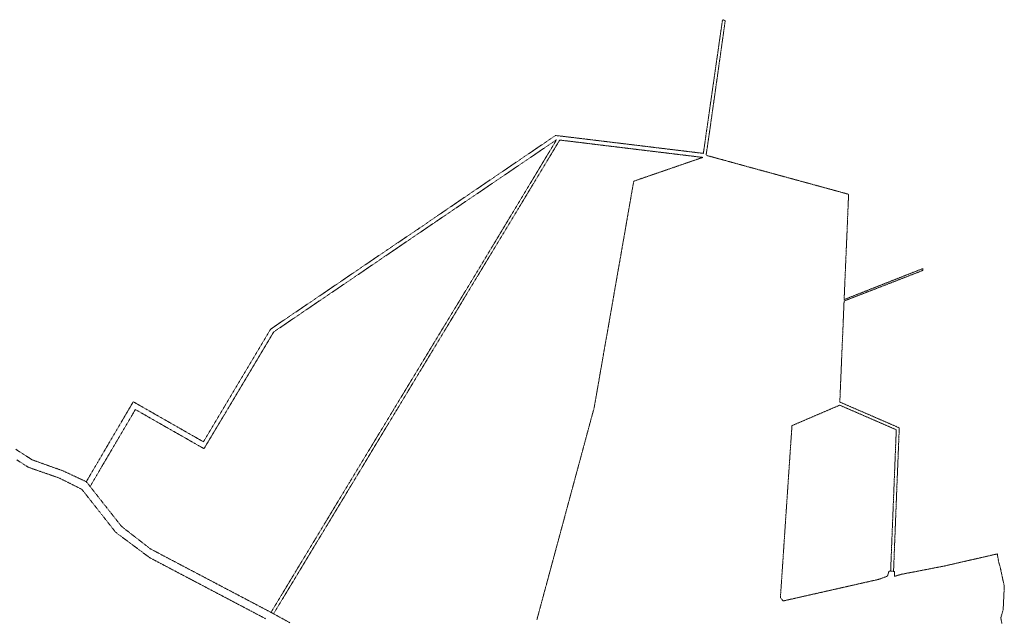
# Model space of a CAD drawing. Header units: metres. Extents: x 8430084 to 8437887, y 5768320 to 5771876.
# Tile 48 of 50: x 8432963 to 8434655, y 5770848 to 5771876. Entities that reach past the tile are written whole.
import ezdxf

# ---------------------------------------------------------------- set-up
doc = ezdxf.new("R2010")
doc.units = ezdxf.units.M
doc.header["$MEASUREMENT"] = 0
doc.linetypes.add('GUZ', pattern=[1, 0.5, -0.5])
doc.layers.add('Uzytki', color=253, linetype='GUZ', lineweight=18)

msp = doc.modelspace()

# ---------------------------------------------------------------- linework, layer by layer
at = {"layer": 'Uzytki'}
for p, q in [((8434171, 5771876.3), (8434138.1, 5771646.6)), ((8434175.7, 5771874.7), (8434171, 5771876.3)), ((8434172.5, 5771852), (8434175.7, 5771874.7)), ((8434159.2, 5771757.5), (8434172.5, 5771852)), ((8434151.9, 5771706), (8434159.2, 5771757.5)), ((8434145.8, 5771663.2), (8434151.9, 5771706)), ((8433879.9, 5771674.5), (8433696, 5771549.5)), ((8433885.9, 5771670.1), (8433750.4, 5771444.9)), ((8433752, 5771579.1), (8433885.9, 5771670.1)), ((8433820.3, 5771551.9), (8433891.3, 5771669.5)), ((8433884.1, 5771677.4), (8433879.9, 5771674.5)), ((8433984.9, 5771665.2), (8433884.1, 5771677.4)), ((8433891.3, 5771669.5), (8433980.2, 5771658.7)), ((8433996.6, 5771663.8), (8433984.9, 5771665.2)), ((8434021.2, 5771660.8), (8433996.6, 5771663.8)), ((8434143.8, 5771650.2), (8434145.8, 5771663.2)), ((8433980.2, 5771658.7), (8434072.5, 5771647.5)), ((8434064.5, 5771655.5), (8434021.2, 5771660.8)), ((8434071.2, 5771654.7), (8434064.5, 5771655.5)), ((8434099.4, 5771651.3), (8434071.2, 5771654.7)), ((8434072.5, 5771647.5), (8434137.1, 5771639.7)), ((8434138.1, 5771646.6), (8434099.4, 5771651.3)), ((8434142.7, 5771643.3), (8434143.8, 5771650.2)), ((8434137.1, 5771639.7), (8434018.5, 5771598.8)), ((8434153.4, 5771640.4), (8434142.7, 5771643.3)), ((8434170.3, 5771635.8), (8434153.4, 5771640.4)), ((8434187.2, 5771631.2), (8434170.3, 5771635.8)), ((8434222.3, 5771621.5), (8434187.2, 5771631.2)), ((8434245.1, 5771615.3), (8434222.3, 5771621.5)), ((8434268.2, 5771609), (8434245.1, 5771615.3)), ((8434018.5, 5771598.8), (8434011.9, 5771561.3)), ((8434297.4, 5771601), (8434268.2, 5771609)), ((8434323.2, 5771594), (8434297.4, 5771601)), ((8434355, 5771585.3), (8434323.2, 5771594)), ((8433721.3, 5771558.3), (8433752, 5771579.1)), ((8434387.7, 5771576.3), (8434355, 5771585.3)), ((8434011.9, 5771561.3), (8433995.4, 5771466.5)), ((8434386.6, 5771550.9), (8434387.6, 5771574.5)), ((8434387.6, 5771574.5), (8434387.7, 5771576.3)), ((8433696, 5771549.5), (8433648.5, 5771516.9)), ((8433679.2, 5771529.7), (8433721.3, 5771558.3)), ((8433795.3, 5771510.5), (8433820.3, 5771551.9)), ((8434385.6, 5771527.2), (8434386.6, 5771550.9)), ((8433606.1, 5771480), (8433679.2, 5771529.7)), ((8434385.1, 5771514), (8434385.6, 5771527.2)), ((8433648.5, 5771516.9), (8433594.3, 5771480.4)), ((8433730.2, 5771402.8), (8433795.3, 5771510.5)), ((8434384.8, 5771507.3), (8434385.1, 5771514)), ((8434383.9, 5771487.3), (8434384.8, 5771507.3)), ((8433594.3, 5771480.4), (8433516.1, 5771427.2)), ((8433519.9, 5771421.3), (8433606.1, 5771480)), ((8434382.8, 5771461.6), (8434383.9, 5771487.3)), ((8433995.4, 5771466.5), (8433991.8, 5771446.1)), ((8434380, 5771395.4), (8434382.8, 5771461.6)), ((8433750.4, 5771444.9), (8433683.1, 5771333.9)), ((8433991.8, 5771446.1), (8433988.9, 5771429.6)), ((8434379.9, 5771392.9), (8434515.3, 5771445.5)), ((8434515.5, 5771448.8), (8434380, 5771395.4)), ((8434515.3, 5771445.5), (8434515.5, 5771448.8)), ((8433516.1, 5771427.2), (8433485.5, 5771406.3)), ((8433988.9, 5771429.6), (8433975.1, 5771350.3)), ((8433472.7, 5771389.3), (8433519.9, 5771421.3)), ((8433485.5, 5771406.3), (8433408.5, 5771354.1)), ((8433718.4, 5771383.1), (8433730.2, 5771402.8)), ((8434378.9, 5771369.6), (8434379.9, 5771392.9)), ((8433399.9, 5771339.8), (8433472.7, 5771389.3)), ((8433705.1, 5771361.1), (8433718.4, 5771383.1)), ((8433651.1, 5771271.8), (8433705.1, 5771361.1)), ((8434378.1, 5771349), (8434378.9, 5771369.6)), ((8433394.7, 5771344.7), (8433316.6, 5771213.8)), ((8433408.5, 5771354.1), (8433394.7, 5771344.7)), ((8433975.1, 5771350.3), (8433968.3, 5771312)), ((8434377.2, 5771328.4), (8434378.1, 5771349)), ((8433321.2, 5771207.9), (8433399.9, 5771339.8)), ((8433683.1, 5771333.9), (8433606.2, 5771206.9)), ((8434376.3, 5771308.1), (8434377.2, 5771328.4)), ((8433968.3, 5771312), (8433965.2, 5771294)), ((8434375, 5771276.8), (8434376.3, 5771308.1)), ((8433964.9, 5771292.3), (8433961.9, 5771275.3)), ((8433965.2, 5771294), (8433964.9, 5771292.3)), ((8433961.9, 5771275.3), (8433955.8, 5771240.1)), ((8434373.8, 5771248.9), (8434375, 5771276.8)), ((8433629.6, 5771236.2), (8433651.1, 5771271.8)), ((8433955.8, 5771240.1), (8433950.4, 5771209.4)), ((8434372.6, 5771219.3), (8434373.8, 5771248.9)), ((8433611.8, 5771206.6), (8433624.7, 5771228.1)), ((8433624.7, 5771228.1), (8433629.6, 5771236.2)), ((8433158.5, 5771219.8), (8433118.1, 5771151)), ((8433157.4, 5771198.4), (8433162.1, 5771206.5)), ((8433223.2, 5771182.9), (8433158.5, 5771219.8)), ((8433162.1, 5771206.5), (8433213.9, 5771176.9)), ((8433316.6, 5771213.8), (8433279.1, 5771151)), ((8433315.7, 5771198.6), (8433321.2, 5771207.9)), ((8433606.2, 5771206.9), (8433550.8, 5771115.4)), ((8433609.4, 5771202.8), (8433611.8, 5771206.6)), ((8433949.8, 5771207.1), (8433934.2, 5771149.5)), ((8433950.4, 5771209.4), (8433949.8, 5771207.1)), ((8434290.4, 5771178.8), (8434372.3, 5771213.9)), ((8434372.3, 5771213.9), (8434385.1, 5771208.4)), ((8434391.6, 5771211), (8434372.6, 5771219.3)), ((8434385.1, 5771208.4), (8434418.1, 5771194.1)), ((8434424.7, 5771196.7), (8434391.6, 5771211)), ((8433129.8, 5771151.5), (8433157.4, 5771198.4)), ((8433280, 5771139.2), (8433315.7, 5771198.6)), ((8433577, 5771149.2), (8433609.4, 5771202.8)), ((8434418.1, 5771194.1), (8434444.5, 5771182.6)), ((8434451.1, 5771185.2), (8434424.7, 5771196.7)), ((8433213.9, 5771176.9), (8433249.9, 5771156.4)), ((8433279.1, 5771151), (8433223.2, 5771182.9)), ((8434289.8, 5771169.8), (8434290.4, 5771178.8)), ((8434444.5, 5771182.6), (8434469.6, 5771171.7)), ((8434474.7, 5771175), (8434451.1, 5771185.2)), ((8434469.6, 5771171.7), (8434465.6, 5771071.8)), ((8434473, 5771132), (8434474.7, 5771173.7)), ((8434474.7, 5771173.7), (8434474.7, 5771175)), ((8433249.9, 5771156.4), (8433280, 5771139.2)), ((8434288, 5771143.8), (8434289.8, 5771169.8)), ((8432967.2, 5771131.3), (8432956.5, 5771138.2)), ((8433118.1, 5771151), (8433098, 5771116.8)), ((8433106.5, 5771111.9), (8433127.6, 5771147.8)), ((8433127.6, 5771147.8), (8433129.8, 5771151.5)), ((8433556.8, 5771115.7), (8433577, 5771149.2)), ((8433934.2, 5771149.5), (8433927.8, 5771125.5)), ((8434286.5, 5771121.7), (8434288, 5771143.8)), ((8432970.5, 5771129.2), (8432967.2, 5771131.3)), ((8432978.3, 5771124.2), (8432970.5, 5771129.2)), ((8432984.4, 5771120.2), (8432978.3, 5771124.2)), ((8433004.6, 5771112.9), (8432984.4, 5771120.2)), ((8433927.8, 5771125.5), (8433922.1, 5771104.6)), ((8434285.1, 5771100.9), (8434286.5, 5771121.7)), ((8434471.7, 5771099.8), (8434473, 5771132)), ((8432958.7, 5771119.8), (8432971.4, 5771111.6)), ((8432971.4, 5771111.6), (8432978.1, 5771107.3)), ((8432978.1, 5771107.3), (8432998.4, 5771100.2)), ((8433019.8, 5771107.5), (8433004.6, 5771112.9)), ((8433038.1, 5771101), (8433019.8, 5771107.5)), ((8433098, 5771116.8), (8433077.8, 5771082.4)), ((8433084.4, 5771074.2), (8433103.2, 5771106.3)), ((8433103.2, 5771106.3), (8433106.5, 5771111.9)), ((8433548.3, 5771111.3), (8433530.5, 5771081.8)), ((8433546.3, 5771098.4), (8433553.9, 5771110.8)), ((8433550.8, 5771115.4), (8433548.3, 5771111.3)), ((8433553.9, 5771110.8), (8433555.2, 5771113)), ((8433555.2, 5771113), (8433556.8, 5771115.7)), ((8433922.1, 5771104.6), (8433918.4, 5771091.1)), ((8432998.4, 5771100.2), (8433009.4, 5771096.4)), ((8433009.4, 5771096.4), (8433031.4, 5771088.7)), ((8433031.4, 5771088.7), (8433040.6, 5771084.1)), ((8433051.5, 5771094.7), (8433038.1, 5771101)), ((8433077.8, 5771082.4), (8433051.5, 5771094.7)), ((8433535.8, 5771080.9), (8433542, 5771091.2)), ((8433542, 5771091.2), (8433546.3, 5771098.4)), ((8433918.4, 5771091.1), (8433915.5, 5771080.1)), ((8434278.3, 5771000), (8434285.1, 5771100.9)), ((8434470.3, 5771065.1), (8434471.7, 5771099.8)), ((8433040.6, 5771084.1), (8433070.2, 5771069.3)), ((8433070.2, 5771069.3), (8433096.8, 5771035.6)), ((8433077.8, 5771082.4), (8433084.4, 5771074.2)), ((8433113.6, 5771037), (8433084.4, 5771074.2)), ((8433530.5, 5771081.8), (8433471.3, 5770983.8)), ((8433523.6, 5771060.6), (8433529.3, 5771070.2)), ((8433529.3, 5771070.2), (8433535.8, 5771080.9)), ((8433915.5, 5771080.1), (8433908.7, 5771055)), ((8434465.6, 5771071.8), (8434463.2, 5771011.8)), ((8433517.8, 5771051), (8433523.6, 5771060.6)), ((8433908.7, 5771055), (8433902.4, 5771031.7)), ((8434467.9, 5771004.3), (8434470.3, 5771065.1)), ((8433096.8, 5771035.6), (8433100.2, 5771031.2)), ((8433118, 5771031.4), (8433113.6, 5771037)), ((8433489.7, 5771004.6), (8433510.4, 5771038.9)), ((8433510.4, 5771038.9), (8433517.8, 5771051)), ((8433100.2, 5771031.2), (8433103.2, 5771027.4)), ((8433103.2, 5771027.4), (8433104.9, 5771025.2)), ((8433104.9, 5771025.2), (8433128.3, 5770995.5)), ((8433138.2, 5771005.8), (8433118, 5771031.4)), ((8433902.4, 5771031.7), (8433897.8, 5771014.5)), ((8433162.1, 5770987.1), (8433138.2, 5771005.8)), ((8433483, 5770993.5), (8433489.7, 5771004.6)), ((8433897.8, 5771014.5), (8433885.7, 5770969.8)), ((8434463.2, 5771011.8), (8434462.1, 5770984.3)), ((8434467.3, 5770989.3), (8434467.9, 5771004.3)), ((8433128.3, 5770995.5), (8433186.7, 5770951.9)), ((8433176.3, 5770976.1), (8433162.1, 5770987.1)), ((8433474.6, 5770979.7), (8433483, 5770993.5)), ((8434274.3, 5770939.4), (8434278.3, 5771000)), ((8434466.7, 5770974.2), (8434467.3, 5770989.3)), ((8433180.3, 5770973), (8433176.3, 5770976.1)), ((8433187.6, 5770967.3), (8433180.3, 5770973)), ((8433433.2, 5770911), (8433474.6, 5770979.7)), ((8433471.3, 5770983.8), (8433438.8, 5770930.1)), ((8433885.7, 5770969.8), (8433879.2, 5770945.7)), ((8434462.1, 5770984.3), (8434459.9, 5770928.5)), ((8434466, 5770956.4), (8434466.7, 5770974.2)), ((8433186.7, 5770951.9), (8433199.8, 5770945)), ((8433201.2, 5770960), (8433187.6, 5770967.3)), ((8433239.8, 5770939.7), (8433201.2, 5770960)), ((8434464.9, 5770928.4), (8434466, 5770956.4)), ((8434643.3, 5770958.4), (8434552, 5770937.5)), ((8434643.4, 5770956.6), (8434643.3, 5770958.4)), ((8434645.7, 5770943.7), (8434643.4, 5770956.6)), ((8433199.8, 5770945), (8433213.3, 5770937.9)), ((8433213.3, 5770937.9), (8433240.7, 5770923.4)), ((8433287.5, 5770914.6), (8433239.8, 5770939.7)), ((8433879.2, 5770945.7), (8433872.1, 5770919.4)), ((8434272.4, 5770911.6), (8434274.3, 5770939.4)), ((8434552, 5770937.5), (8434477.4, 5770923.1)), ((8434647.5, 5770937.9), (8434645.7, 5770943.7)), ((8434648.9, 5770932.2), (8434647.5, 5770937.9)), ((8433240.7, 5770923.4), (8433255.3, 5770915.8)), ((8433438.8, 5770930.1), (8433412.7, 5770886.8)), ((8433872.1, 5770919.4), (8433865.1, 5770893.6)), ((8434454.4, 5770920.2), (8434439.8, 5770914.7)), ((8434457, 5770928.7), (8434454.4, 5770920.2)), ((8434459.9, 5770928.5), (8434457, 5770928.7)), ((8434464.9, 5770928.4), (8434459.9, 5770928.5)), ((8434466.7, 5770928.3), (8434464.9, 5770928.4)), ((8434466.3, 5770919.8), (8434466.7, 5770928.3)), ((8434477.4, 5770923.1), (8434466.3, 5770919.8)), ((8434652.9, 5770913.2), (8434648.9, 5770932.2)), ((8433255.3, 5770915.8), (8433263.9, 5770911.2)), ((8433263.9, 5770911.2), (8433269.9, 5770908.1)), ((8433269.9, 5770908.1), (8433289.3, 5770897.8)), ((8433301.7, 5770907.1), (8433287.5, 5770914.6)), ((8433343.3, 5770885.2), (8433301.7, 5770907.1)), ((8433399.6, 5770855.5), (8433433.2, 5770911)), ((8434270.5, 5770883.1), (8434272.4, 5770911.6)), ((8434439.8, 5770914.7), (8434275.2, 5770877.5)), ((8434655.2, 5770903), (8434652.9, 5770913.2)), ((8434655, 5770898.3), (8434655.2, 5770903)), ((8433289.3, 5770897.8), (8433294.7, 5770895)), ((8433294.7, 5770895), (8433336.1, 5770873.2)), ((8433367.6, 5770872.4), (8433343.3, 5770885.2)), ((8433412.7, 5770886.8), (8433404.9, 5770873.9)), ((8433865.1, 5770893.6), (8433860.7, 5770877.2)), ((8434275.2, 5770877.5), (8434270.5, 5770883.1)), ((8434654.2, 5770881.7), (8434654.7, 5770892.8)), ((8434654.7, 5770892.8), (8434655, 5770898.3)), ((8433336.1, 5770873.2), (8433359.7, 5770860.8)), ((8433395.2, 5770857.9), (8433367.6, 5770872.4)), ((8433404.9, 5770873.9), (8433395.2, 5770857.9)), ((8433860.7, 5770877.2), (8433852, 5770845.1)), ((8434653.4, 5770865.1), (8434653.8, 5770873.4)), ((8434653.8, 5770873.4), (8434654.2, 5770881.7)), ((8433359.7, 5770860.8), (8433385.8, 5770847)), ((8433395.2, 5770857.9), (8433399.6, 5770855.5)), ((8433409.3, 5770850.2), (8433399.6, 5770855.5)), ((8433427.5, 5770840.2), (8433409.3, 5770850.2)), ((8434649.2, 5770848.4), (8434653, 5770861.6)), ((8434653, 5770861.6), (8434653.3, 5770862.5)), ((8434653.3, 5770862.5), (8434653.4, 5770865.1)), ((8434651.1, 5770838.6), (8434649.2, 5770848.4))]:
    msp.add_line(p, q, dxfattribs=at)

doc.saveas('drawing.dxf')
